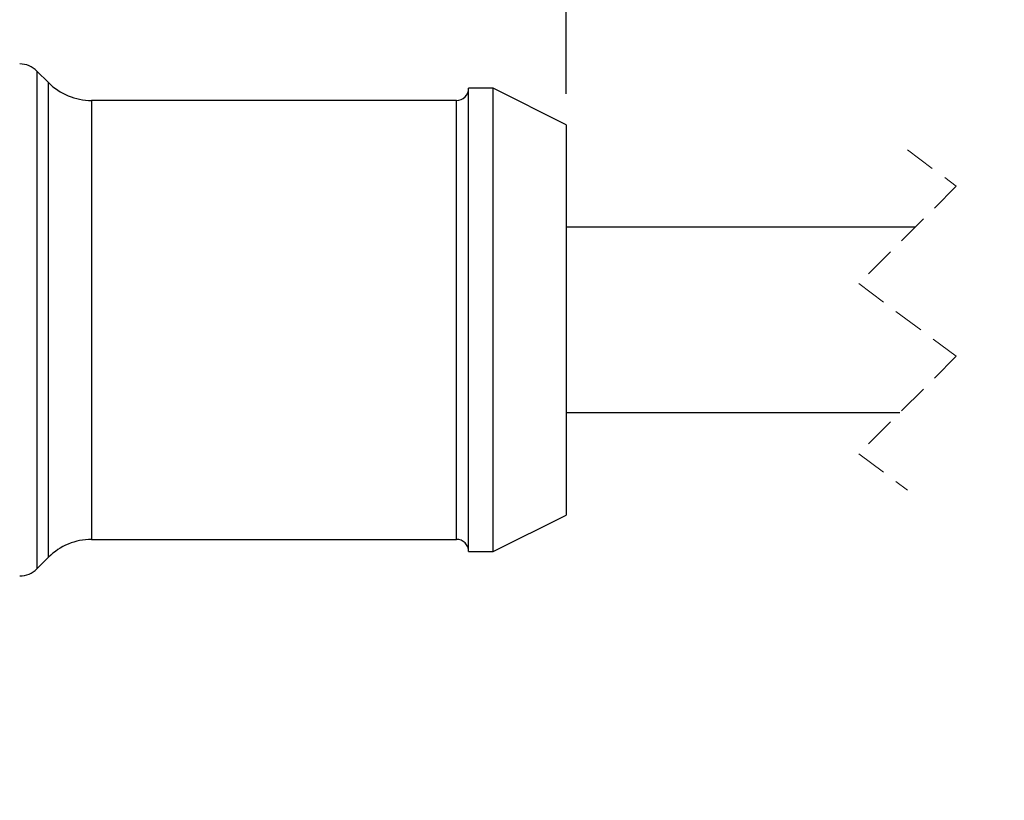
# Model space of a CAD drawing. Header units: millimetres. Extents: x 6 to 273, y 6 to 210.
# Tile 66 of 75: x 65 to 106, y 126 to 158. Entities that reach past the tile are written whole.
import ezdxf

# ---------------------------------------------------------------- set-up
doc = ezdxf.new("R2010")
doc.units = ezdxf.units.MM
doc.linetypes.add('SLD-Dashed', pattern=[1.905, 1.27, -0.635])
doc.linetypes.add('SLD-Solid', pattern=[0])
doc.layers.add('DIMENSIONS', color=140, linetype='SLD-Solid', lineweight=25)
doc.styles.add('SLDTEXTSTYLE0', font='TXT', dxfattribs={"width": 0.7})
doc.dimstyles.new('SLDDIMSTYLE1', dxfattribs={"dimtxt": 2.158008, "dimasz": 3.302, "dimexe": 0, "dimexo": 0.0625, "dimgap": 0.539502, "dimtad": 0, "dimtih": 1, "dimtoh": 1, "dimdec": 1, "dimrnd": 1e-09, "dimzin": 12, "dimdsep": 46, "dimtxsty": 'SLDTEXTSTYLE0', "dimsah": 1, "dimcen": 0.09, "dimadec": 0, "dimazin": 3, "dimtfac": 1, "dimtdec": 1, "dimtofl": 0, "dimtmove": 0, "dimatfit": 3, "dimfxl": 0, "dimfrac": 2, "dimtolj": 1, "dimtzin": 12, "dimarcsym": 0})

# ---------------------------------------------------------------- blocks, each defined once
blk = doc.blocks.new('_D_7')
at = {"layer": 'DIMENSIONS'}
for p, q in [((33.054, 157.371), (33.054, 174.614)), ((87.541, 154.822), (87.541, 174.614)), ((33.054, 171.439), (54.844, 171.439)), ((57.768, 171.439), (57.043, 171.439)), ((57.043, 171.439), (57.043, 168.009)), ((64.18, 171.439), (64.905, 171.439)), ((64.905, 171.439), (64.905, 168.009)), ((87.541, 171.439), (67.105, 171.439)), ((57.043, 168.009), (57.768, 168.009)), ((64.905, 168.009), (64.18, 168.009)), ((33.054, 127.122), (33.054, 155.847))]:
    blk.add_line(p, q, dxfattribs=at)
for points in [[(33.054, 171.439), (36.356, 170.931), (36.356, 171.947)], [(87.541, 171.439), (84.239, 171.947), (84.239, 170.931)]]:
    blk.add_solid(points, dxfattribs=at)
at = {"layer": 'DIMENSIONS', "char_height": 2.1167, "attachment_point": 1, "style": 'SLDTEXTSTYLE0'}
for s, insert in [('54.5', (57.768, 174.651)), ('2.15', (57.768, 170.738))]:
    blk.add_mtext(s, dxfattribs=dict(at, insert=insert))
blk = doc.blocks.new('_D_8')
at = {"layer": 'DIMENSIONS'}
for p, q in [((87.541, 154.822), (87.541, 174.614)), ((120.045, 150.622), (120.045, 174.614)), ((112.342, 172.85), (110.931, 170.028)), ((113.047, 171.439), (112.342, 172.85)), ((87.541, 171.439), (97.316, 171.439)), ((110.225, 171.439), (108.826, 171.439)), ((110.931, 170.028), (110.225, 171.439)), ((120.045, 171.439), (113.047, 171.439))]:
    blk.add_line(p, q, dxfattribs=at)
for points in [[(87.541, 171.439), (90.843, 170.931), (90.843, 171.947)], [(120.045, 171.439), (116.743, 171.947), (116.743, 170.931)]]:
    blk.add_solid(points, dxfattribs=at)
at = {"layer": 'DIMENSIONS', "char_height": 2.1167, "attachment_point": 1, "style": 'SLDTEXTSTYLE0'}
for s, insert in [('3.0M', (99.573, 174.168)), ('[9.8FT]', (97.799, 170.738))]:
    blk.add_mtext(s, dxfattribs=dict(at, insert=insert))

msp = doc.modelspace()

# ---------------------------------------------------------------- linework, layer by layer
for p, q in [((66.309, 155.284), (65.834, 155.759)), ((65.834, 155.759), (65.834, 135.345)), ((66.309, 135.82), (66.309, 155.284)), ((84.541, 155.052), (83.541, 155.052)), ((83.541, 136.052), (83.541, 155.052)), ((87.541, 153.552), (84.541, 155.052)), ((84.541, 136.052), (84.541, 155.052)), ((83.041, 154.552), (68.077, 154.552)), ((68.077, 154.552), (68.077, 136.552)), ((83.041, 136.552), (83.041, 154.552)), ((87.541, 153.552), (87.541, 137.552)), ((101.852, 149.352), (87.541, 149.352)), ((87.541, 141.752), (101.227, 141.752)), ((84.541, 136.052), (87.541, 137.552)), ((68.077, 136.552), (83.041, 136.552)), ((65.834, 135.345), (66.309, 135.82)), ((83.541, 136.052), (84.541, 136.052))]:
    msp.add_line(p, q)
at = {"color": 7, "linetype": 'SLD-Dashed', "lineweight": 18}
for p, q in [((101.54, 152.527), (103.54, 151.04)), ((103.54, 151.04), (99.54, 147.04)), ((99.54, 147.04), (103.54, 144.065)), ((103.54, 144.065), (99.54, 140.065)), ((99.54, 140.065), (101.54, 138.577))]:
    msp.add_line(p, q, dxfattribs=at)
for centre, radius, start, end in [((65.127, 155.052), 1, 45.0001, 89.9999), ((68.077, 157.052), 2.5, 225.0001, 269.9998), ((83.041, 155.052), 0.5, 269.9999, 0.0001), ((68.077, 134.052), 2.5, 90.0001, 135), ((83.041, 136.052), 0.5, 0, 90.0001), ((65.127, 136.052), 1, 270, 314.9999)]:
    msp.add_arc(centre, radius, start, end)

# ---------------------------------------------------------------- dimensions: what is measured, and where the dimension line sits
at = {"layer": 'DIMENSIONS'}
dim = msp.add_linear_dim(base=(87.541, 171.439), p1=(33.054, 125.852), p2=(87.541, 153.552), angle=0, dimstyle='SLDDIMSTYLE1', dxfattribs=at)
dim.commit()
dim.dimension.update_dxf_attribs({"geometry": '_D_7', "text_midpoint": (60.974, 171.439), "dimtype": 160})
dim = msp.add_linear_dim(base=(120.045, 171.439), p1=(87.541, 153.552), p2=(120.045, 149.352), angle=0, text='3.0M\\P[9.8FT]', dimstyle='SLDDIMSTYLE1', dxfattribs=at)
dim.commit()
dim.dimension.update_dxf_attribs({"geometry": '_D_8', "text_midpoint": (103.071, 171.439), "dimtype": 160})

doc.saveas('drawing.dxf')
